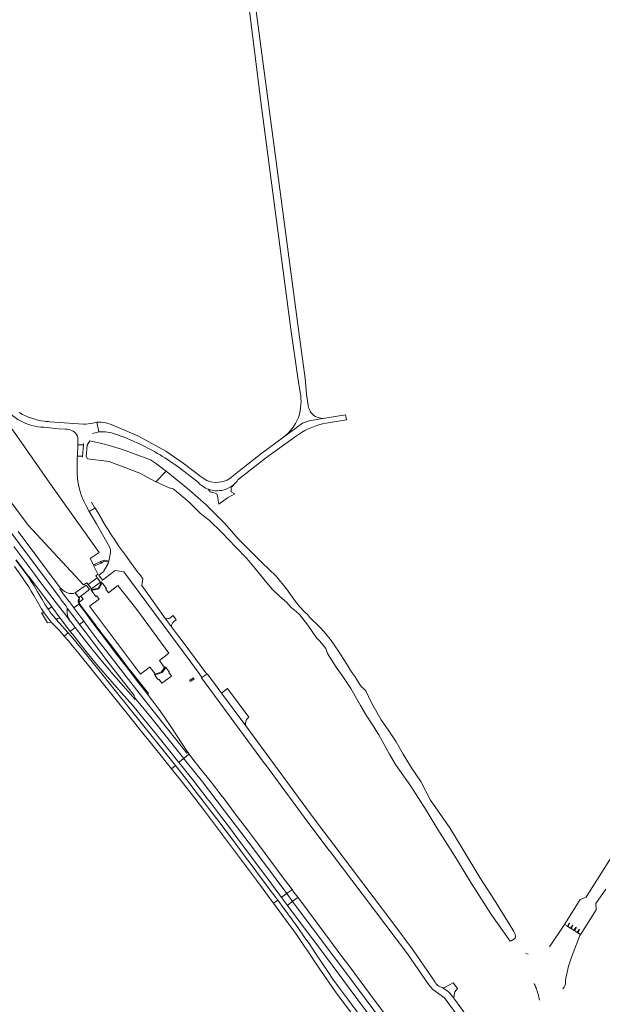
# Model space of a CAD drawing. Header units: metres. Extents: x 166325 to 190320, y 381923 to 404576.
# Tile 256 of 256: x 175623 to 175967, y 384067 to 384647. Entities that reach past the tile are written whole.
import ezdxf

# ---------------------------------------------------------------- set-up
doc = ezdxf.new("R2010")
doc.units = ezdxf.units.M
for name, color, linetype, lineweight in [('B-WE-OG-WATER_BEEK-GV', 8, 'Continuous', 18), ('B-WE-OG-WATER_KANAAL-GV', 8, 'Continuous', 18), ('B-WE-VH-VERHARDING_ASFALT-GV', 8, 'Continuous', 18), ('B-WE-VH-VERHARDING_BETON-GV', 8, 'Continuous', 18), ('B-WE-VH-VERHARDING_BETONSTRAATSTEEN-GV', 8, 'Continuous', 18), ('B-WE-VH-VERHARDING_FUNDERING_ZAND-GV', 8, 'Continuous', 18), ('B-WE-VH-VERHARDING_STRAATBAKSTEEN-GV', 8, 'Continuous', 18)]:
    doc.layers.add(name, color=color, linetype=linetype, lineweight=lineweight)

msp = doc.modelspace()

# ---------------------------------------------------------------- linework, layer by layer
at = {"layer": 'B-WE-OG-WATER_BEEK-GV', "flags": 128}
for points in [[(175663.342, 384388.374), (175676.062, 384386.904), (175694.192, 384379.973), (175703.559, 384374.873), (175709.683, 384381.199), (175703.334, 384385.814), (175700.542, 384387.773), (175684.05, 384394.014), (175674.221, 384396.973), (175664.832, 384398.994), (175663.142, 384396.494), (175662.681, 384389.854)], [(175709.683, 384381.199), (175703.559, 384374.873), (175711.414, 384371.408), (175713.918, 384370.768), (175715.844, 384369.256), (175718.403, 384367.092), (175723.22, 384362.911), (175729.866, 384356.312), (175735.048, 384352.447), (175742.398, 384345.048), (175750.694, 384336.537), (175757.208, 384329.784), (175762.057, 384323.899), (175768.093, 384316.576), (175772.249, 384311.494), (175776.621, 384307.43), (175780.529, 384304.155), (175783.326, 384300.972), (175786.241, 384298.51), (175788.357, 384296.671), (175793.092, 384290.479), (175798.321, 384283.113), (175799.927, 384281.354), (175802.251, 384278.77), (175803.662, 384276.839), (175804.79, 384273.845), (175809.727, 384265.772), (175813.37, 384260.841), (175818.406, 384253.251), (175824.177, 384243.173), (175827.513, 384237.486), (175830.74, 384232.467), (175834.87, 384225.982), (175841.129, 384214.635), (175844.728, 384208.59), (175853.809, 384195.815), (175862.728, 384181.57), (175869.685, 384170.263), (175879.784, 384154.518), (175889.183, 384138.991), (175901.299, 384119.978), (175912.341, 384104.494), (175912.879, 384104.795), (175913.766, 384105.334), (175914.736, 384105.957), (175915.281, 384106.514), (175915.451, 384107.028), (175915.278, 384108.71), (175914.352, 384110.166), (175911.642, 384114.716), (175903.028, 384128.755), (175894.408, 384142.029), (175884.589, 384158.243), (175876.672, 384171.204), (175865.322, 384187.606), (175859.642, 384198.495), (175854.08, 384206.673), (175849.35, 384214.647), (175845.103, 384221.89), (175840.853, 384228.429), (175836.395, 384234.914), (175830.678, 384244.794), (175827.353, 384251.873), (175825.859, 384253.245), (175824.775, 384254.217), (175823.744, 384255.679), (175822.336, 384257.819), (175820.965, 384260.16), (175819.222, 384262.576), (175818.124, 384264.345), (175816.627, 384266.611), (175815.662, 384268.251), (175811.09, 384275.213), (175809.009, 384278.46), (175806.509, 384282.189), (175804.53, 384284.512), (175802.822, 384286.534), (175800.303, 384289.274), (175798.249, 384291.414), (175796.263, 384293.191), (175794.161, 384295.173), (175792.861, 384296.746), (175791.349, 384298.213), (175788.492, 384301.328), (175785.929, 384304.451), (175782.849, 384308.515), (175780.471, 384311.967), (175774.506, 384319.444), (175766.029, 384327.499), (175758.989, 384334.541), (175752.171, 384341.447), (175744.293, 384350.304), (175733.347, 384361.328), (175723.393, 384370.106)]]:
    msp.add_lwpolyline(points, close=True, dxfattribs=at)
for points in [[(176017.355, 384253.555), (176017.396, 384250.513), (176016.623, 384244.805), (176014.657, 384235.515), (176011.511, 384225.696), (176007.825, 384215.268), (176003.471, 384205.986), (175997.346, 384193.548), (175991.07, 384183.207), (175981.894, 384169.65), (175969.314, 384149.995), (175958.527, 384133.088), (175956.951, 384130.376), (175953.469, 384129.05), (175944.262, 384114.463), (175945.953, 384113.395), (175947.02, 384115.087)], [(175953.109, 384111.244), (175952.041, 384109.552), (175953.733, 384108.485), (175954.533, 384109.753), (175954.8, 384110.176), (175962.94, 384123.072), (175962.639, 384126.786), (175968.625, 384135.118)], [(175945.953, 384113.395), (175944.262, 384114.463), (175943.861, 384113.828), (175935.484, 384101.219)], [(175947.274, 384114.926), (175946.206, 384113.235), (175947.898, 384112.168), (175948.965, 384113.859)], [(175947.898, 384112.168), (175946.206, 384113.235)], [(175949.219, 384113.699), (175948.151, 384112.007), (175949.843, 384110.94), (175950.91, 384112.631)], [(175944.866, 384080.495), (175944.951, 384081.814), (175946.676, 384089.773), (175948.314, 384095.215), (175953.332, 384107.85), (175953.733, 384108.485), (175952.041, 384109.552)], [(175949.843, 384110.94), (175948.151, 384112.007)], [(175951.164, 384112.471), (175950.096, 384110.78), (175951.788, 384109.712), (175952.855, 384111.404)], [(175951.788, 384109.712), (175950.096, 384110.78)], [(175922.93, 384096.9), (175921.555, 384097.336)]]:
    msp.add_lwpolyline(points, dxfattribs=at)
at = {"layer": 'B-WE-OG-WATER_BEEK-GV'}
for points in [[(175946.206, 384113.235, -0.9953916), (175945.953, 384113.395)], [(175947.02, 384115.087, -1.0045894), (175947.274, 384114.926)], [(175948.965, 384113.859, -1), (175949.219, 384113.699)], [(175950.91, 384112.631, -1), (175951.164, 384112.471)], [(175948.151, 384112.007, -1), (175947.898, 384112.168)], [(175950.096, 384110.78, -1.0046095), (175949.843, 384110.94)], [(175952.041, 384109.552, -0.9953916), (175951.788, 384109.712)], [(175952.855, 384111.404, -1), (175953.109, 384111.244)], [(175926.349, 384079.62, -0.0477821), (175927.526, 384077.09)], [(175943.325, 384076.585, 0.2371414), (175944.866, 384080.495)], [(175927.526, 384077.09, -0.0388559), (175929.628, 384069.83)]]:
    msp.add_lwpolyline(points, format="xyb", dxfattribs=at)
at = {"layer": 'B-WE-OG-WATER_KANAAL-GV', "flags": 128}
for points in [[(175620.298, 384403.898), (175614.488, 384411.641), (175593.64, 384395.996), (175628.445, 384349.332), (175661.073, 384314.203), (175662.992, 384315.563), (175663.766, 384314.524), (175665.712, 384311.915), (175665.893, 384311.672), (175665.415, 384311.327), (175669.775, 384312.379), (175671.669, 384316.005), (175671.182, 384315.647), (175671.011, 384315.874), (175669.092, 384318.464), (175668.601, 384319.263), (175668.38, 384319.623), (175669.47, 384320.48), (175667.205, 384325.203), (175666.818, 384326.011), (175664.99, 384329.824), (175670.246, 384333.254), (175667.328, 384337.431), (175642.648, 384372.219)], [(175711.33, 384262.63), (175711.584, 384262.818), (175709.472, 384265.682), (175707.261, 384262.625), (175702.98, 384261.053), (175705.046, 384258.313), (175705.533, 384258.625), (175707.233, 384256.367), (175712.822, 384260.607)]]:
    msp.add_lwpolyline(points, close=True, dxfattribs=at)
for points in [[(175692.351, 384299.734), (175681.321, 384313.923), (175675.691, 384309.524), (175674.123, 384311.748), (175674.569, 384312.063), (175671.998, 384315.557), (175670.113, 384311.946), (175665.746, 384310.892), (175668.332, 384307.498), (175668.823, 384307.835), (175670.179, 384305.874), (175664.564, 384301.692), (175694.549, 384261.769), (175699.777, 384265.676)], [(175700.351, 384265.585), (175703.17, 384261.812), (175702.665, 384261.47), (175706.945, 384263.042), (175709.16, 384266.104), (175708.601, 384265.745), (175705.791, 384269.763), (175711.211, 384274.043), (175692.351, 384299.734)]]:
    msp.add_lwpolyline(points, dxfattribs=at)
at = {"layer": 'B-WE-OG-WATER_KANAAL-GV'}
msp.add_lwpolyline([(175699.777, 384265.676, -0.4216633), (175700.351, 384265.585)], format="xyb", dxfattribs=at)
at = {"layer": 'B-WE-VH-VERHARDING_ASFALT-GV', "flags": 128}
for points in [[(175740.833, 384768.283), (175747.917, 384735.725), (175749.259, 384727.65), (175751.885, 384707.403), (175765.54, 384598.636), (175783.175, 384464.866), (175787.203, 384436.189), (175788.695, 384427.484)], [(175787.624, 384464.534), (175752.588, 384728.832)], [(175793.407, 384419.522), (175793.324, 384420.124), (175792.429, 384426.597), (175791.501, 384435.701), (175787.624, 384464.534)], [(175623.445, 384415.466), (175623.05, 384415.728)], [(175803.93, 384409.496), (175805.199, 384409.708), (175815.823, 384411.479), (175815.379, 384414.354), (175801.974, 384412.281), (175793.955, 384410.846), (175790.045, 384409.405), (175778.885, 384401.267), (175766.069, 384391.829), (175749.625, 384378.888)], [(175661.097, 384408.922), (175646.663, 384409.886), (175641.167, 384410.327)], [(175666.369, 384403.393), (175670.108, 384404.287), (175668.784, 384409.943), (175666.493, 384409.464)], [(175668.784, 384409.943), (175670.108, 384404.287), (175670.456, 384404.37)], [(175778.885, 384401.267), (175790.045, 384409.405), (175793.955, 384410.846), (175801.974, 384412.281)], [(175637.683, 384407.019), (175646.288, 384406.194), (175650.479, 384405.959)], [(175656.938, 384402.771), (175657.397, 384401.842), (175657.706, 384400.853), (175657.708, 384400.56), (175657.729, 384397.791), (175657.685, 384396.764), (175660.991, 384396.619), (175661.048, 384397.39)], [(175709.451, 384392.942), (175693.437, 384401.865), (175679.194, 384407.837)], [(175679.81, 384402.998), (175684.893, 384401.218), (175693.984, 384397.314)], [(175751.952, 384376.107), (175768.274, 384388.943), (175786.463, 384401.936), (175787.576, 384402.731)], [(175731.507, 384377.012), (175730.26, 384377.954), (175719.66, 384385.961), (175709.451, 384392.942)], [(175660.499, 384389.533), (175660.506, 384389.987), (175657.402, 384390.118), (175657.38, 384389.598), (175657.228, 384383.185)], [(175717.501, 384383.105), (175728.743, 384374.453)], [(175664.435, 384357.552), (175667.772, 384359.491), (175665.816, 384362.994)], [(175614.403, 384350.445), (175633.401, 384325.031), (175647.201, 384306.457), (175647.736, 384305.641), (175650.757, 384301.64), (175651.462, 384300.59), (175655.882, 384294.746), (175658.7, 384291.02), (175661.198, 384292.912), (175655.311, 384300.797), (175653.902, 384302.684), (175653.308, 384303.499), (175652.7, 384304.345), (175652.335, 384304.71), (175649.041, 384309.083), (175646.996, 384311.943), (175647.527, 384312.322), (175644.858, 384315.601), (175634.645, 384329.402), (175622.558, 384345.765)], [(175619.934, 384336.903), (175632.413, 384320.327), (175634.222, 384317.914), (175644.38, 384304.498), (175645.027, 384303.714), (175650.609, 384296.43), (175653.241, 384292.922), (175652.719, 384293.724), (175652.188, 384294.625), (175651.841, 384295.499), (175651.607, 384296.401), (175651.454, 384297.409), (175651.38, 384298.326), (175651.378, 384299.301), (175651.462, 384300.59), (175650.757, 384301.64), (175647.736, 384305.641), (175647.201, 384306.457), (175633.401, 384325.031), (175614.403, 384350.445)], [(175621.389, 384329.021), (175628.645, 384319.283), (175628.784, 384319.296), (175631.51, 384315.681), (175638.104, 384307.057), (175641.917, 384301.843), (175642.286, 384301.351), (175647.303, 384294.655), (175647.477, 384294.422), (175653.249, 384286.89), (175653.612, 384287.165), (175656.209, 384289.132), (175653.74, 384292.341), (175653.241, 384292.922), (175650.609, 384296.43), (175645.027, 384303.714), (175644.38, 384304.498), (175634.222, 384317.914), (175632.413, 384320.327), (175619.934, 384336.903)], [(175620.296, 384325.088), (175623.954, 384320.108), (175625.548, 384317.83), (175626.726, 384316.122), (175628.769, 384313.09), (175630.284, 384310.575), (175631.785, 384307.925), (175634.675, 384302.858), (175636.232, 384300.203), (175637.775, 384297.833), (175640.224, 384294.704), (175642.07, 384292.357), (175646.603, 384287.546), (175648.723, 384285.219), (175649.658, 384284.169), (175650.774, 384285.015), (175652.045, 384285.978), (175651.917, 384286.123), (175650.044, 384288.194), (175648.313, 384290.112), (175644.948, 384293.935), (175644.684, 384294.234), (175642.912, 384296.225), (175641.225, 384298.439), (175640.33, 384299.746), (175640.235, 384299.892), (175638.321, 384302.842), (175636.63, 384305.739), (175634.932, 384308.639), (175634.018, 384310.14), (175631.927, 384313.628), (175629.934, 384316.74), (175629.503, 384317.554), (175628.486, 384319.137), (175627.138, 384320.915), (175621.196, 384328.907)], [(175756.572, 384231.223), (175742.237, 384250.626), (175741.13, 384252.124), (175739.258, 384254.645), (175733.831, 384261.953), (175733.591, 384261.804), (175730.791, 384259.834), (175730.442, 384259.605), (175767.631, 384209.218), (175768.167, 384208.492), (175786.666, 384183.428), (175787.204, 384182.699), (175793.12, 384174.683), (175805.723, 384157.988), (175806.254, 384157.284), (175851.76, 384097.004), (175864.333, 384078.808), (175866.656, 384076.194), (175873.511, 384071.255), (175883.582, 384057.554), (175886.902, 384060.125), (175879.502, 384070.354)], [(175868.133, 384080.363), (175855.1, 384099.263), (175843.12, 384115.273), (175796.782, 384176.475), (175756.572, 384231.223)], [(175826.913, 384056.59), (175816.983, 384069.857), (175811.826, 384076.85), (175807.855, 384082.264), (175804.909, 384086.606), (175797.431, 384097.739), (175794.224, 384102.539), (175791.033, 384107.115), (175787.214, 384112.557), (175784.021, 384116.904), (175779.132, 384123.643), (175775.41, 384128.664), (175774.168, 384127.737), (175772.955, 384126.829), (175781.926, 384114.513), (175784.412, 384111.19), (175786.825, 384107.826), (175791.241, 384101.471), (175792.297, 384099.885), (175794.721, 384096.248), (175797.722, 384091.785), (175802.763, 384084.289), (175805.424, 384080.442), (175809.472, 384074.819), (175814.579, 384067.945), (175824.534, 384054.675)], [(175872.623, 384077.124), (175870.308, 384078.152)], [(175881.291, 384076.631), (175878.749, 384079.959), (175876.462, 384078.759), (175873.632, 384077.28), (175872.623, 384077.124)], [(175879.029, 384071.057), (175879.381, 384072.692), (175879.751, 384074.779), (175881.291, 384076.631)]]:
    msp.add_lwpolyline(points, dxfattribs=at)
at = {"layer": 'B-WE-VH-VERHARDING_ASFALT-GV'}
for points in [[(175788.695, 384427.484, -0.0574578), (175789.058, 384420.313)], [(175613.299, 384420.383, 0.2382172), (175637.683, 384407.019)], [(175789.058, 384420.313, -0.0584769), (175787.746, 384413.164)], [(175638.038, 384410.604, -0.0972723), (175623.445, 384415.466)], [(175794.512, 384416.542, -0.0914762), (175793.407, 384419.522)], [(175801.974, 384412.281, -0.2627576), (175794.512, 384416.542)], [(175641.167, 384410.327, -0.020118), (175638.038, 384410.604)], [(175666.493, 384409.464, -0.0750178), (175661.097, 384408.922)], [(175679.194, 384407.837, 0.1369931), (175668.784, 384409.943)], [(175787.432, 384412.358, -0.1350589), (175778.885, 384401.267)], [(175787.746, 384413.164, -0.0073025), (175787.432, 384412.358)], [(175787.576, 384402.731, -0.1063217), (175803.93, 384409.496)], [(175650.479, 384405.959, -0.2317547), (175656.938, 384402.771)], [(175670.456, 384404.37, -0.1105391), (175679.81, 384402.998)], [(175693.984, 384397.314, -0.0478864), (175717.501, 384383.105)], [(175657.228, 384383.185, 0.1508448), (175664.435, 384357.552)], [(175728.743, 384374.453, 0.1186069), (175734.533, 384370.567)], [(175749.625, 384378.888, -0.362278), (175731.507, 384377.012)], [(175749.573, 384373.406, 0.060611), (175751.952, 384376.107)], [(175870.308, 384078.152, -0.1747345), (175868.133, 384080.363)], [(175875.992, 384074.723, 0.026751), (175872.623, 384077.124)], [(175875.992, 384074.723, -0.0416345), (175879.029, 384071.057)], [(175879.502, 384070.354, 0.0035964), (175879.029, 384071.057)]]:
    msp.add_lwpolyline(points, format="xyb", dxfattribs=at)
at = {"layer": 'B-WE-VH-VERHARDING_ASFALT-GV', "flags": 128}
for points in [[(175660.991, 384396.619), (175657.685, 384396.764), (175657.402, 384390.118), (175660.506, 384389.987)], [(175671.011, 384315.874), (175669.092, 384318.464), (175663.766, 384314.524), (175665.712, 384311.915)], [(175656.157, 384309.63), (175655.116, 384309.266), (175653.895, 384309.134), (175652.587, 384309.277), (175651.181, 384309.813), (175649.86, 384310.378), (175648.794, 384311.11), (175647.98, 384311.855), (175647.527, 384312.322), (175646.996, 384311.943), (175649.041, 384309.083), (175652.335, 384304.71), (175652.7, 384304.345), (175653.308, 384303.499), (175653.902, 384302.684), (175655.311, 384300.797), (175655.58, 384300.998), (175658.241, 384302.984), (175658.35, 384303.066), (175658.12, 384303.658), (175657.962, 384304.296), (175657.912, 384304.952), (175658.066, 384305.589), (175658.284, 384306.177), (175658.42, 384306.549)], [(175664.588, 384311.489), (175662.589, 384314.11), (175657.479, 384310.537), (175656.157, 384309.63), (175658.42, 384306.549), (175658.858, 384307.176), (175659.676, 384307.815)], [(175658.507, 384304.147), (175658.434, 384304.767), (175658.457, 384305.356), (175658.705, 384306.027), (175658.284, 384306.177), (175658.066, 384305.589), (175657.912, 384304.952), (175657.962, 384304.296), (175658.12, 384303.658), (175658.35, 384303.066), (175658.675, 384302.544), (175659.061, 384301.996), (175661.933, 384298.127), (175665.243, 384293.727), (175668.183, 384289.812), (175670.912, 384286.217), (175674.998, 384280.793), (175679.768, 384274.51), (175687.557, 384264.392), (175689.284, 384262.127), (175693.707, 384256.476), (175698.408, 384250.457), (175698.81, 384249.969), (175699.206, 384250.258), (175694.109, 384256.77), (175689.673, 384262.413), (175687.945, 384264.689), (175680.165, 384274.808), (175675.512, 384280.897), (175671.316, 384286.478), (175668.546, 384290.151), (175665.707, 384293.965), (175662.271, 384298.412), (175659.315, 384302.401), (175658.947, 384302.974), (175658.709, 384303.54)], [(175658.7, 384291.02), (175655.882, 384294.746), (175651.462, 384300.59), (175651.378, 384299.301), (175651.38, 384298.326), (175651.454, 384297.409), (175651.607, 384296.401), (175651.841, 384295.499), (175652.188, 384294.625), (175652.719, 384293.724), (175653.241, 384292.922), (175653.74, 384292.341), (175656.209, 384289.132), (175660.038, 384284.156), (175666.739, 384275.554), (175672.153, 384268.914), (175678.568, 384261.467), (175684.65, 384254.59), (175691.367, 384246.891), (175691.102, 384248.053), (175690.836, 384249.214), (175679.667, 384263.433), (175674.207, 384270.553), (175668.787, 384277.607), (175662.347, 384286.199)], [(175658.35, 384303.066), (175658.241, 384302.984), (175655.58, 384300.998), (175655.311, 384300.797), (175661.198, 384292.912), (175664.814, 384288.069), (175669.544, 384281.814), (175676.688, 384272.501), (175686.127, 384260.328), (175693.78, 384250.615), (175706.594, 384234.533), (175717.572, 384220.69), (175721.879, 384215.309), (175722.513, 384215.723), (175721.689, 384216.858), (175719.15, 384220.791), (175716.243, 384225.174), (175712.425, 384230.861), (175708.686, 384236.316), (175705.306, 384241.155), (175702.481, 384245.102), (175698.81, 384249.969), (175698.408, 384250.457), (175693.707, 384256.476), (175689.284, 384262.127), (175687.557, 384264.392), (175679.768, 384274.51), (175674.998, 384280.793), (175670.912, 384286.217), (175668.183, 384289.812), (175665.243, 384293.727), (175661.933, 384298.127), (175659.061, 384301.996), (175658.675, 384302.544)], [(175661.198, 384292.912), (175658.7, 384291.02), (175662.347, 384286.199), (175668.787, 384277.607), (175674.207, 384270.553), (175679.667, 384263.433), (175690.836, 384249.214), (175691.102, 384248.053), (175700.601, 384236.42), (175710.663, 384223.942), (175720.093, 384212.141), (175720.468, 384212.439), (175722.914, 384214.38), (175723.278, 384214.668), (175722.513, 384215.723), (175721.879, 384215.309), (175717.572, 384220.69), (175706.594, 384234.533), (175693.78, 384250.615), (175686.127, 384260.328), (175676.688, 384272.501), (175669.544, 384281.814), (175664.814, 384288.069)], [(175656.209, 384289.132), (175653.612, 384287.165), (175653.249, 384286.89), (175654.715, 384284.978), (175658.327, 384280.471), (175664, 384273.27), (175669.863, 384266.192), (175676.361, 384258.798), (175683.456, 384250.724), (175690.007, 384243.193), (175696.686, 384235.114), (175703.13, 384227.243), (175711.077, 384217.354), (175717.119, 384209.782), (175717.487, 384210.074), (175719.732, 384211.856), (175720.093, 384212.141), (175710.663, 384223.942), (175700.601, 384236.42), (175691.102, 384248.053), (175691.367, 384246.891), (175684.65, 384254.59), (175678.568, 384261.467), (175672.153, 384268.914), (175666.739, 384275.554), (175660.038, 384284.156)], [(175653.727, 384284.076), (175652.045, 384285.978), (175650.774, 384285.015), (175649.658, 384284.169), (175652.134, 384281.392), (175654.439, 384278.662), (175658.371, 384273.882), (175666.405, 384263.884), (175677.681, 384249.839), (175687.489, 384237.666), (175693.489, 384230.219), (175704.363, 384216.624), (175712.84, 384206.025), (175714.03, 384206.978), (175715.143, 384207.87), (175706.397, 384218.862), (175695.73, 384232.174), (175679.652, 384252.085), (175669.381, 384264.935), (175660.257, 384276.221), (175656.581, 384280.668)], [(175720.093, 384212.141), (175719.732, 384211.856), (175717.487, 384210.074), (175717.119, 384209.782), (175718.301, 384208.3), (175726.138, 384198.443), (175733.841, 384188.569), (175735.732, 384186.138), (175739.998, 384180.652), (175746.928, 384171.437), (175754.053, 384161.929), (175761.339, 384152.198), (175761.592, 384151.859), (175768.971, 384142.014), (175776.679, 384131.676), (175777.673, 384130.341), (175777.962, 384130.557), (175780.337, 384132.334), (175780.706, 384132.61), (175772.647, 384143.406), (175762.813, 384156.613), (175753.645, 384168.796), (175744.137, 384181.256), (175731.062, 384198.292), (175720.559, 384211.558)], [(175742.076, 384190.459), (175736.331, 384197.87), (175729.802, 384206.098), (175724.819, 384212.546), (175723.278, 384214.668), (175722.914, 384214.38), (175720.468, 384212.439), (175720.093, 384212.141), (175720.559, 384211.558), (175731.062, 384198.292), (175744.137, 384181.256), (175753.645, 384168.796), (175762.813, 384156.613), (175772.647, 384143.406), (175780.706, 384132.61), (175781.145, 384132.938), (175783.438, 384134.654), (175783.83, 384134.948), (175778.079, 384142.611), (175764.584, 384160.578), (175757.524, 384170.027), (175750.401, 384179.473), (175743.784, 384188.255)], [(175733.464, 384184.467), (175728.779, 384190.566), (175721.054, 384200.441), (175715.143, 384207.87), (175714.03, 384206.978), (175712.84, 384206.025), (175718.536, 384198.903), (175726.565, 384188.656), (175732.26, 384181.236), (175738.703, 384172.722), (175745.837, 384163.259), (175754.054, 384152.317), (175762.855, 384140.441), (175766.774, 384135.226), (175770.389, 384130.351), (175772.955, 384126.829), (175774.168, 384127.737), (175775.41, 384128.664), (175769.225, 384137.008), (175764.617, 384143.102), (175759.131, 384150.47), (175756.509, 384153.991), (175748.147, 384165.087), (175740.643, 384175.006), (175734.678, 384182.887)], [(175781.177, 384125.639), (175781.466, 384125.869), (175783.788, 384127.711), (175784.149, 384127.997), (175780.706, 384132.61), (175780.337, 384132.334), (175777.962, 384130.557), (175777.673, 384130.341)], [(175784.149, 384127.997), (175784.575, 384128.335), (175786.838, 384130.131), (175787.21, 384130.426), (175784.94, 384133.469), (175783.83, 384134.948), (175783.438, 384134.654), (175781.145, 384132.938), (175780.706, 384132.61)], [(175787.21, 384130.426), (175786.838, 384130.131), (175784.575, 384128.335), (175784.149, 384127.997), (175803.415, 384102.187), (175813.727, 384088.39), (175833.726, 384061.633), (175840.489, 384052.557), (175840.541, 384052.486), (175840.892, 384052.748), (175843.205, 384054.476), (175843.59, 384054.763), (175842.808, 384055.812), (175830.051, 384073.02), (175817.3, 384090.184), (175813.784, 384094.832), (175799.768, 384113.593)], [(175784.149, 384127.997), (175783.788, 384127.711), (175781.466, 384125.869), (175781.177, 384125.639), (175791.633, 384111.608), (175799.525, 384101.004), (175826.508, 384064.631), (175833.979, 384054.589), (175836.886, 384050.431), (175837.14, 384049.946), (175837.824, 384050.457), (175840.173, 384052.211), (175840.541, 384052.486), (175840.489, 384052.557), (175833.726, 384061.633), (175813.727, 384088.39), (175803.415, 384102.187)]]:
    msp.add_lwpolyline(points, close=True, dxfattribs=at)
at = {"layer": 'B-WE-VH-VERHARDING_BETON-GV', "flags": 128}
for points in [[(175671.253, 384327.092), (175671.359, 384327.141), (175671.012, 384327.937), (175670.875, 384327.874), (175668.708, 384326.879), (175667.76, 384326.444), (175668.149, 384325.643), (175669.13, 384326.101)], [(175667.76, 384326.444), (175666.818, 384326.011), (175667.205, 384325.203), (175668.149, 384325.643)], [(175726.234, 384258.913), (175725.51, 384259.544), (175725.314, 384259.401), (175724.24, 384258.622), (175723.501, 384258.085), (175723.903, 384257.351), (175724.148, 384257.515)]]:
    msp.add_lwpolyline(points, close=True, dxfattribs=at)
at = {"layer": 'B-WE-VH-VERHARDING_BETONSTRAATSTEEN-GV', "flags": 128}
for points in [[(175659.676, 384307.815), (175658.858, 384307.176), (175658.42, 384306.549), (175658.284, 384306.177), (175658.705, 384306.027), (175658.457, 384305.356), (175658.434, 384304.767), (175658.507, 384304.147), (175659.028, 384304.406), (175660.836, 384305.837), (175659.996, 384306.934)], [(175659.996, 384306.934), (175659.594, 384307.5)], [(175745.797, 384253.296), (175742.237, 384250.626), (175756.572, 384231.223), (175756.511, 384232.473), (175756.713, 384233.914)], [(175757.789, 384235.855), (175758.108, 384236.098), (175758.448, 384236.361), (175745.797, 384253.296)]]:
    msp.add_lwpolyline(points, dxfattribs=at)
at = {"layer": 'B-WE-VH-VERHARDING_BETONSTRAATSTEEN-GV'}
for points in [[(175659.594, 384307.5, -0.3264369), (175659.676, 384307.815)], [(175756.713, 384233.914, -0.1542742), (175757.789, 384235.855)]]:
    msp.add_lwpolyline(points, format="xyb", dxfattribs=at)
at = {"layer": 'B-WE-VH-VERHARDING_BETONSTRAATSTEEN-GV', "flags": 128}
for points in [[(175642.286, 384301.351), (175640.235, 384299.892), (175640.33, 384299.746), (175641.225, 384298.439), (175642.912, 384296.225), (175644.684, 384294.234), (175644.948, 384293.935), (175645.71, 384294.541), (175646.484, 384294.614), (175647.303, 384294.655)], [(175637.775, 384297.833), (175636.672, 384297.72), (175636.226, 384297.879), (175639.758, 384291.892), (175642.07, 384292.357), (175640.224, 384294.704)]]:
    msp.add_lwpolyline(points, close=True, dxfattribs=at)
at = {"layer": 'B-WE-VH-VERHARDING_FUNDERING_ZAND-GV'}
for points in [[(175749.573, 384373.406, -0.1807448), (175739.87, 384369.646)], [(175739.87, 384369.646, -0.0923716), (175734.533, 384370.567)]]:
    msp.add_lwpolyline(points, format="xyb", dxfattribs=at)
at = {"layer": 'B-WE-VH-VERHARDING_FUNDERING_ZAND-GV', "flags": 128}
for points in [[(175750.159, 384367.946), (175748.073, 384369.058), (175747.941, 384371.045), (175748.659, 384372.084), (175749.573, 384373.406)], [(175734.533, 384370.567), (175735.682, 384369.024), (175737.098, 384368.614), (175738.55, 384368.194), (175739.459, 384367.931), (175740.02, 384366.483), (175740.797, 384361.693), (175745.728, 384365.54), (175750.159, 384367.946)]]:
    msp.add_lwpolyline(points, dxfattribs=at)
at = {"layer": 'B-WE-VH-VERHARDING_STRAATBAKSTEEN-GV', "flags": 128}
for points in [[(175672.091, 384352.355), (175672.016, 384352.482), (175671.942, 384352.609), (175667.88, 384359.554), (175667.772, 384359.491), (175664.435, 384357.552), (175664.284, 384357.464), (175668.583, 384350.11), (175676.503, 384336.184)], [(175676.939, 384333.353), (175675.892, 384328.243), (175675.767, 384327.634), (175675.6, 384326.82), (175674.81, 384325.76), (175674.922, 384325.716), (175672.957, 384322.523)], [(175695.347, 384313.827), (175695.914, 384317.929), (175693.937, 384320.603), (175693.31, 384321.451), (175688.092, 384328.509), (175685.735, 384331.697), (175683.902, 384334.175), (175681.693, 384337.279)], [(175672.913, 384322.192), (175670.018, 384319.93), (175672.216, 384316.987), (175677.158, 384320.732), (175679.122, 384322.285), (175679.61, 384322.67), (175684.81, 384321.94), (175693.816, 384309.775), (175716.898, 384278.598), (175724.187, 384268.753), (175729.078, 384262.147), (175730.791, 384259.834), (175733.591, 384261.804), (175719.674, 384280.466), (175716.441, 384284.802), (175712.833, 384289.64), (175709.399, 384294.244), (175695.347, 384313.827)], [(175709.399, 384294.244), (175712.833, 384289.64)], [(175715.553, 384293.783), (175713.753, 384296.192), (175711.847, 384294.756)], [(175714.232, 384292.786), (175715.553, 384293.783)]]:
    msp.add_lwpolyline(points, dxfattribs=at)
at = {"layer": 'B-WE-VH-VERHARDING_STRAATBAKSTEEN-GV'}
for points in [[(175681.693, 384337.279, -0.0193665), (175672.091, 384352.355)], [(175676.503, 384336.184, -0.1435066), (175676.939, 384333.353)], [(175672.957, 384322.523, -0.3184575), (175672.913, 384322.192)], [(175711.847, 384294.756, -0.0784185), (175709.399, 384294.244)], [(175712.833, 384289.64, -0.2356558), (175714.232, 384292.786)]]:
    msp.add_lwpolyline(points, format="xyb", dxfattribs=at)
at = {"layer": 'B-WE-VH-VERHARDING_STRAATBAKSTEEN-GV', "flags": 128}
msp.add_lwpolyline([(175675.892, 384328.243), (175674.426, 384328.561), (175673.21, 384328.825), (175671.012, 384327.937), (175671.359, 384327.141), (175672.415, 384327.633), (175672.333, 384327.783), (175673.256, 384328.213), (175675.767, 384327.634)], close=True, dxfattribs=at)

doc.saveas('drawing.dxf')
